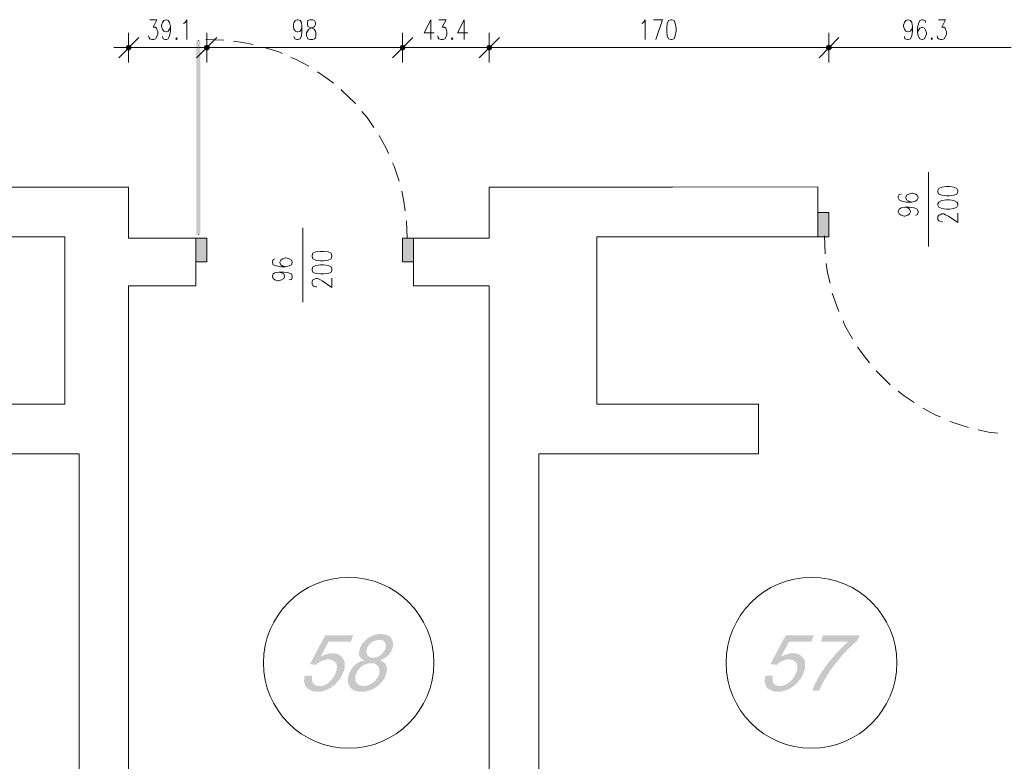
# Model space of a CAD drawing. Header units: millimetres. Extents: x -1147 to 4913, y -2332 to 921.
# Tile 53 of 119: x 1508 to 2001, y -288 to 83. Entities that reach past the tile are written whole.
import ezdxf

# ---------------------------------------------------------------- set-up
doc = ezdxf.new("R2010")
doc.units = ezdxf.units.MM
doc.header["$LTSCALE"] = 0.2
doc.layers.add('C00-00-00', color=7, linetype='Continuous')

msp = doc.modelspace()

# ---------------------------------------------------------------- hatches: boundary and pattern name
at = {"layer": 'C00-00-00'}
h = msp.add_hatch(color=256, dxfattribs=at)
h.dxf.hatch_style = 2
h.paths.add_polyline_path([(1561.64, 69.645), (1561.214, 68.798), (1563.754, 68.798)])
h = msp.add_hatch(color=256, dxfattribs=at)
h.dxf.hatch_style = 2
h.paths.add_polyline_path([(1563.754, 68.798), (1561.214, 68.798), (1561.64, 69.645)])
h = msp.add_hatch(color=256, dxfattribs=at)
h.dxf.hatch_style = 2
h.paths.add_polyline_path([(1562.486, 70.07), (1561.64, 69.645), (1563.333, 69.645)])
h = msp.add_hatch(color=256, dxfattribs=at)
h.dxf.hatch_style = 2
h.paths.add_polyline_path([(1563.333, 69.645), (1561.64, 69.645), (1562.486, 70.07)])
h = msp.add_hatch(color=256, dxfattribs=at)
h.dxf.hatch_style = 2
h.paths.add_polyline_path([(1561.64, 69.645), (1563.333, 69.645), (1563.754, 68.798)])
h = msp.add_hatch(color=256, dxfattribs=at)
h.dxf.hatch_style = 2
h.paths.add_polyline_path([(1563.754, 68.798), (1563.333, 69.645), (1561.64, 69.645)])
h = msp.add_hatch(color=256, dxfattribs=at)
h.dxf.hatch_style = 2
h.paths.add_polyline_path([(1596.351, -24.76), (1598.466, -24.76), (1596.351, 72.398)])
h = msp.add_hatch(color=256, dxfattribs=at)
h.dxf.hatch_style = 2
h.paths.add_polyline_path([(1598.466, -24.76), (1596.351, 72.398), (1598.466, 72.398)])
h = msp.add_hatch(color=256, dxfattribs=at)
h.dxf.hatch_style = 2
h.paths.add_polyline_path([(1598.466, 72.398), (1596.351, 72.398), (1598.466, -24.76)])
h = msp.add_hatch(color=256, dxfattribs=at)
h.dxf.hatch_style = 2
h.paths.add_polyline_path([(1596.351, 72.398), (1598.466, -24.76), (1596.351, -24.76)])
h = msp.add_hatch(color=256, dxfattribs=at)
h.dxf.hatch_style = 2
h.paths.add_polyline_path([(1600.798, 69.645), (1600.372, 68.798), (1602.913, 68.798)])
h = msp.add_hatch(color=256, dxfattribs=at)
h.dxf.hatch_style = 2
h.paths.add_polyline_path([(1602.913, 68.798), (1600.372, 68.798), (1600.798, 69.645)])
h = msp.add_hatch(color=256, dxfattribs=at)
h.dxf.hatch_style = 2
h.paths.add_polyline_path([(1601.645, 70.07), (1600.798, 69.645), (1602.491, 69.645)])
h = msp.add_hatch(color=256, dxfattribs=at)
h.dxf.hatch_style = 2
h.paths.add_polyline_path([(1602.491, 69.645), (1600.798, 69.645), (1601.645, 70.07)])
h = msp.add_hatch(color=256, dxfattribs=at)
h.dxf.hatch_style = 2
h.paths.add_polyline_path([(1600.798, 69.645), (1602.491, 69.645), (1602.913, 68.798)])
h = msp.add_hatch(color=256, dxfattribs=at)
h.dxf.hatch_style = 2
h.paths.add_polyline_path([(1602.913, 68.798), (1602.491, 69.645), (1600.798, 69.645)])
h = msp.add_hatch(color=256, dxfattribs=at)
h.dxf.hatch_style = 2
h.paths.add_polyline_path([(1698.798, 69.645), (1698.377, 68.798), (1700.917, 68.798)])
h = msp.add_hatch(color=256, dxfattribs=at)
h.dxf.hatch_style = 2
h.paths.add_polyline_path([(1700.917, 68.798), (1698.377, 68.798), (1698.798, 69.645)])
h = msp.add_hatch(color=256, dxfattribs=at)
h.dxf.hatch_style = 2
h.paths.add_polyline_path([(1699.645, 70.07), (1698.798, 69.645), (1700.491, 69.645)])
h = msp.add_hatch(color=256, dxfattribs=at)
h.dxf.hatch_style = 2
h.paths.add_polyline_path([(1700.491, 69.645), (1698.798, 69.645), (1699.645, 70.07)])
h = msp.add_hatch(color=256, dxfattribs=at)
h.dxf.hatch_style = 2
h.paths.add_polyline_path([(1698.798, 69.645), (1700.491, 69.645), (1700.917, 68.798)])
h = msp.add_hatch(color=256, dxfattribs=at)
h.dxf.hatch_style = 2
h.paths.add_polyline_path([(1700.917, 68.798), (1700.491, 69.645), (1698.798, 69.645)])
h = msp.add_hatch(color=256, dxfattribs=at)
h.dxf.hatch_style = 2
h.paths.add_polyline_path([(1742.19, 69.645), (1741.764, 68.798), (1744.309, 68.798)])
h = msp.add_hatch(color=256, dxfattribs=at)
h.dxf.hatch_style = 2
h.paths.add_polyline_path([(1744.309, 68.798), (1741.764, 68.798), (1742.19, 69.645)])
h = msp.add_hatch(color=256, dxfattribs=at)
h.dxf.hatch_style = 2
h.paths.add_polyline_path([(1743.037, 70.07), (1742.19, 69.645), (1743.883, 69.645)])
h = msp.add_hatch(color=256, dxfattribs=at)
h.dxf.hatch_style = 2
h.paths.add_polyline_path([(1743.883, 69.645), (1742.19, 69.645), (1743.037, 70.07)])
h = msp.add_hatch(color=256, dxfattribs=at)
h.dxf.hatch_style = 2
h.paths.add_polyline_path([(1742.19, 69.645), (1743.883, 69.645), (1744.309, 68.798)])
h = msp.add_hatch(color=256, dxfattribs=at)
h.dxf.hatch_style = 2
h.paths.add_polyline_path([(1744.309, 68.798), (1743.883, 69.645), (1742.19, 69.645)])
h = msp.add_hatch(color=256, dxfattribs=at)
h.dxf.hatch_style = 2
h.paths.add_polyline_path([(1912.158, 69.645), (1911.737, 68.798), (1914.273, 68.798)])
h = msp.add_hatch(color=256, dxfattribs=at)
h.dxf.hatch_style = 2
h.paths.add_polyline_path([(1914.273, 68.798), (1911.737, 68.798), (1912.158, 69.645)])
h = msp.add_hatch(color=256, dxfattribs=at)
h.dxf.hatch_style = 2
h.paths.add_polyline_path([(1913.005, 70.07), (1912.158, 69.645), (1913.852, 69.645)])
h = msp.add_hatch(color=256, dxfattribs=at)
h.dxf.hatch_style = 2
h.paths.add_polyline_path([(1913.852, 69.645), (1912.158, 69.645), (1913.005, 70.07)])
h = msp.add_hatch(color=256, dxfattribs=at)
h.dxf.hatch_style = 2
h.paths.add_polyline_path([(1912.158, 69.645), (1913.852, 69.645), (1914.273, 68.798)])
h = msp.add_hatch(color=256, dxfattribs=at)
h.dxf.hatch_style = 2
h.paths.add_polyline_path([(1914.273, 68.798), (1913.852, 69.645), (1912.158, 69.645)])
h = msp.add_hatch(color=256, dxfattribs=at)
h.dxf.hatch_style = 2
h.paths.add_polyline_path([(1561.214, 68.798), (1561.64, 67.951), (1563.333, 67.951)])
h = msp.add_hatch(color=256, dxfattribs=at)
h.dxf.hatch_style = 2
h.paths.add_polyline_path([(1561.214, 68.798), (1563.754, 68.798), (1563.333, 67.951)])
h = msp.add_hatch(color=256, dxfattribs=at)
h.dxf.hatch_style = 2
h.paths.add_polyline_path([(1563.333, 67.951), (1563.754, 68.798), (1561.214, 68.798)])
h = msp.add_hatch(color=256, dxfattribs=at)
h.dxf.hatch_style = 2
h.paths.add_polyline_path([(1563.333, 67.951), (1561.64, 67.951), (1561.214, 68.798)])
h = msp.add_hatch(color=256, dxfattribs=at)
h.dxf.hatch_style = 2
h.paths.add_polyline_path([(1561.64, 67.951), (1563.333, 67.951), (1562.486, 67.526)])
h = msp.add_hatch(color=256, dxfattribs=at)
h.dxf.hatch_style = 2
h.paths.add_polyline_path([(1562.486, 67.526), (1563.333, 67.951), (1561.64, 67.951)])
h = msp.add_hatch(color=256, dxfattribs=at)
h.dxf.hatch_style = 2
h.paths.add_polyline_path([(1600.372, 68.798), (1600.798, 67.951), (1602.491, 67.951)])
h = msp.add_hatch(color=256, dxfattribs=at)
h.dxf.hatch_style = 2
h.paths.add_polyline_path([(1600.372, 68.798), (1602.913, 68.798), (1602.491, 67.951)])
h = msp.add_hatch(color=256, dxfattribs=at)
h.dxf.hatch_style = 2
h.paths.add_polyline_path([(1602.491, 67.951), (1602.913, 68.798), (1600.372, 68.798)])
h = msp.add_hatch(color=256, dxfattribs=at)
h.dxf.hatch_style = 2
h.paths.add_polyline_path([(1602.491, 67.951), (1600.798, 67.951), (1600.372, 68.798)])
h = msp.add_hatch(color=256, dxfattribs=at)
h.dxf.hatch_style = 2
h.paths.add_polyline_path([(1600.798, 67.951), (1602.491, 67.951), (1601.645, 67.526)])
h = msp.add_hatch(color=256, dxfattribs=at)
h.dxf.hatch_style = 2
h.paths.add_polyline_path([(1601.645, 67.526), (1602.491, 67.951), (1600.798, 67.951)])
h = msp.add_hatch(color=256, dxfattribs=at)
h.dxf.hatch_style = 2
h.paths.add_polyline_path([(1698.377, 68.798), (1698.798, 67.951), (1700.491, 67.951)])
h = msp.add_hatch(color=256, dxfattribs=at)
h.dxf.hatch_style = 2
h.paths.add_polyline_path([(1698.377, 68.798), (1700.917, 68.798), (1700.491, 67.951)])
h = msp.add_hatch(color=256, dxfattribs=at)
h.dxf.hatch_style = 2
h.paths.add_polyline_path([(1700.491, 67.951), (1700.917, 68.798), (1698.377, 68.798)])
h = msp.add_hatch(color=256, dxfattribs=at)
h.dxf.hatch_style = 2
h.paths.add_polyline_path([(1700.491, 67.951), (1698.798, 67.951), (1698.377, 68.798)])
h = msp.add_hatch(color=256, dxfattribs=at)
h.dxf.hatch_style = 2
h.paths.add_polyline_path([(1698.798, 67.951), (1700.491, 67.951), (1699.645, 67.526)])
h = msp.add_hatch(color=256, dxfattribs=at)
h.dxf.hatch_style = 2
h.paths.add_polyline_path([(1699.645, 67.526), (1700.491, 67.951), (1698.798, 67.951)])
h = msp.add_hatch(color=256, dxfattribs=at)
h.dxf.hatch_style = 2
h.paths.add_polyline_path([(1741.764, 68.798), (1742.19, 67.951), (1743.883, 67.951)])
h = msp.add_hatch(color=256, dxfattribs=at)
h.dxf.hatch_style = 2
h.paths.add_polyline_path([(1741.764, 68.798), (1744.309, 68.798), (1743.883, 67.951)])
h = msp.add_hatch(color=256, dxfattribs=at)
h.dxf.hatch_style = 2
h.paths.add_polyline_path([(1743.883, 67.951), (1744.309, 68.798), (1741.764, 68.798)])
h = msp.add_hatch(color=256, dxfattribs=at)
h.dxf.hatch_style = 2
h.paths.add_polyline_path([(1743.883, 67.951), (1742.19, 67.951), (1741.764, 68.798)])
h = msp.add_hatch(color=256, dxfattribs=at)
h.dxf.hatch_style = 2
h.paths.add_polyline_path([(1742.19, 67.951), (1743.883, 67.951), (1743.037, 67.526)])
h = msp.add_hatch(color=256, dxfattribs=at)
h.dxf.hatch_style = 2
h.paths.add_polyline_path([(1743.037, 67.526), (1743.883, 67.951), (1742.19, 67.951)])
h = msp.add_hatch(color=256, dxfattribs=at)
h.dxf.hatch_style = 2
h.paths.add_polyline_path([(1911.737, 68.798), (1912.158, 67.951), (1913.852, 67.951)])
h = msp.add_hatch(color=256, dxfattribs=at)
h.dxf.hatch_style = 2
h.paths.add_polyline_path([(1911.737, 68.798), (1914.273, 68.798), (1913.852, 67.951)])
h = msp.add_hatch(color=256, dxfattribs=at)
h.dxf.hatch_style = 2
h.paths.add_polyline_path([(1913.852, 67.951), (1914.273, 68.798), (1911.737, 68.798)])
h = msp.add_hatch(color=256, dxfattribs=at)
h.dxf.hatch_style = 2
h.paths.add_polyline_path([(1913.852, 67.951), (1912.158, 67.951), (1911.737, 68.798)])
h = msp.add_hatch(color=256, dxfattribs=at)
h.dxf.hatch_style = 2
h.paths.add_polyline_path([(1912.158, 67.951), (1913.852, 67.951), (1913.005, 67.526)])
h = msp.add_hatch(color=256, dxfattribs=at)
h.dxf.hatch_style = 2
h.paths.add_polyline_path([(1913.005, 67.526), (1913.852, 67.951), (1912.158, 67.951)])
h = msp.add_hatch(color=256, dxfattribs=at)
h.dxf.hatch_style = 2
h.paths.add_polyline_path([(1913.005, -25.815), (1913.005, -13.752), (1907.503, -13.752)])
h = msp.add_hatch(color=256, dxfattribs=at)
h.dxf.hatch_style = 2
h.paths.add_polyline_path([(1913.005, -25.815), (1907.503, -25.815), (1907.503, -13.752)])
h = msp.add_hatch(color=256, dxfattribs=at)
h.dxf.hatch_style = 2
h.paths.add_polyline_path([(1596.139, -26.453), (1596.139, -38.307), (1601.645, -38.307)])
h = msp.add_hatch(color=256, dxfattribs=at)
h.dxf.hatch_style = 2
h.paths.add_polyline_path([(1596.139, -26.453), (1601.645, -26.453), (1601.645, -38.307)])
h = msp.add_hatch(color=256, dxfattribs=at)
h.dxf.hatch_style = 2
h.paths.add_polyline_path([(1699.645, -26.453), (1699.645, -38.307), (1705.146, -38.307)])
h = msp.add_hatch(color=256, dxfattribs=at)
h.dxf.hatch_style = 2
h.paths.add_polyline_path([(1699.645, -26.453), (1705.146, -26.453), (1705.146, -38.307)])
h = msp.add_hatch(color=256, dxfattribs=at)
h.dxf.hatch_style = 2
h.paths.add_polyline_path([(1674.881, -225.206), (1660.912, -225.206), (1653.291, -239.6), (1656.465, -240.022), (1656.887, -239.388), (1657.525, -238.966), (1658.372, -238.541), (1659.006, -238.12), (1659.64, -237.907), (1660.278, -237.694), (1660.912, -237.486), (1661.758, -237.273), (1670.013, -237.273), (1669.8, -236.639), (1669.166, -236.001), (1658.58, -236.001), (1662.605, -228.384), (1673.821, -228.384)])
h = msp.add_hatch(color=256, dxfattribs=at)
h.dxf.hatch_style = 2
h.paths.add_polyline_path([(1688.85, -224.572), (1688.003, -224.572), (1687.156, -224.785), (1686.522, -224.785), (1685.676, -224.993), (1685.042, -225.206), (1684.195, -225.631), (1683.557, -225.84), (1682.923, -226.265), (1682.289, -226.687), (1681.863, -227.112), (1681.229, -227.538), (1680.595, -228.172), (1680.174, -228.593), (1679.536, -229.227), (1679.114, -229.865), (1678.902, -230.499), (1678.48, -231.133), (1678.268, -231.98), (1678.055, -232.827), (1677.842, -233.461), (1677.842, -234.941), (1678.055, -235.58), (1678.268, -236.001), (1678.689, -236.639), (1679.327, -237.06), (1679.748, -237.273), (1680.595, -237.694), (1679.748, -237.907), (1679.114, -238.12), (1678.268, -238.332), (1677.634, -238.754), (1676.996, -239.175), (1685.042, -239.175), (1685.676, -239.388), (1686.31, -239.813), (1686.944, -240.235), (1687.369, -240.869), (1687.582, -241.294), (1688.003, -241.715), (1688.003, -244.043), (1687.794, -244.889), (1687.582, -245.528), (1687.156, -246.162), (1686.735, -246.796), (1686.31, -247.434), (1685.884, -248.068), (1685.25, -248.489), (1684.616, -248.915), (1684.403, -249.127), (1683.769, -249.549), (1682.923, -249.97), (1682.289, -250.183), (1681.655, -250.395), (1680.808, -250.608), (1679.961, -250.608), (1686.735, -250.817), (1687.369, -250.395), (1688.003, -249.97), (1688.428, -249.336), (1689.063, -248.702), (1689.484, -248.281), (1689.909, -247.642), (1690.331, -247.008), (1690.756, -246.374), (1690.969, -245.528), (1691.177, -244.889), (1691.39, -244.468), (1691.603, -243.621), (1691.815, -242.775), (1691.815, -241.507), (1691.603, -240.869), (1691.39, -240.235), (1691.177, -239.6), (1690.756, -239.175), (1690.331, -238.754), (1689.697, -238.332), (1689.063, -237.907), (1688.428, -237.694), (1688.85, -237.486), (1689.484, -237.273), (1690.331, -236.848), (1690.969, -236.426), (1684.616, -236.426), (1683.769, -236.214), (1683.135, -236.001), (1682.501, -235.58), (1682.076, -235.154), (1681.863, -234.733), (1681.655, -234.095), (1681.442, -233.461), (1681.655, -232.614), (1681.863, -231.767), (1682.076, -231.133), (1682.501, -230.499), (1682.923, -229.865), (1683.557, -229.227), (1684.195, -228.806), (1684.403, -228.593), (1685.042, -228.172), (1685.676, -227.959), (1686.31, -227.746), (1687.156, -227.538), (1687.794, -227.538), (1694.352, -227.325), (1693.93, -226.687), (1693.718, -226.265), (1693.296, -225.84), (1692.658, -225.419), (1692.024, -225.206), (1691.39, -224.993), (1690.543, -224.785), (1689.697, -224.572)])
h = msp.add_hatch(color=256, dxfattribs=at)
h.dxf.hatch_style = 2
h.paths.add_polyline_path([(1905.384, -225.206), (1891.415, -225.206), (1883.795, -239.6), (1886.969, -240.022), (1887.394, -239.388), (1888.028, -238.966), (1888.875, -238.541), (1889.509, -238.12), (1890.147, -237.907), (1890.781, -237.694), (1891.415, -237.486), (1892.262, -237.273), (1900.517, -237.273), (1900.304, -236.639), (1899.67, -236.001), (1889.088, -236.001), (1893.109, -228.384), (1904.325, -228.384)])
h = msp.add_hatch(color=256, dxfattribs=at)
h.dxf.hatch_style = 2
h.paths.add_polyline_path([(1928.459, -225.206), (1910.043, -225.206), (1908.984, -228.384), (1922.74, -228.384), (1922.319, -228.806), (1921.685, -229.44), (1921.259, -229.865), (1920.625, -230.286), (1919.991, -230.92), (1919.566, -231.346), (1918.932, -231.98), (1918.511, -232.401), (1917.872, -233.039), (1917.451, -233.673), (1916.817, -234.095), (1916.392, -234.733), (1915.758, -235.367), (1915.332, -236.001), (1914.698, -236.426), (1914.273, -237.06), (1913.852, -237.694), (1913.217, -238.332), (1912.792, -238.966), (1912.371, -239.6), (1911.737, -240.235), (1911.311, -240.869), (1910.89, -241.507), (1910.465, -242.353), (1909.831, -242.987), (1909.409, -243.621), (1908.984, -244.468), (1908.563, -245.102), (1908.137, -245.74), (1907.716, -246.374), (1907.29, -247.221), (1907.078, -247.855), (1906.656, -248.489), (1906.231, -249.127), (1906.022, -249.761), (1905.597, -250.395), (1905.384, -251.029), (1905.171, -251.663), (1904.963, -252.301), (1904.75, -252.935), (1908.137, -252.935), (1908.35, -252.301), (1908.771, -251.663), (1908.984, -251.029), (1909.409, -250.395), (1909.618, -249.549), (1910.043, -248.915), (1910.465, -248.281), (1910.677, -247.642), (1911.099, -247.008), (1911.524, -246.374), (1911.945, -245.528), (1912.371, -244.889), (1912.792, -244.255), (1913.217, -243.621), (1913.639, -242.987), (1914.064, -242.353), (1914.486, -241.715), (1914.911, -241.081), (1915.545, -240.447), (1915.97, -239.813), (1916.392, -239.175), (1916.604, -238.966), (1917.238, -238.332), (1917.664, -237.694), (1918.298, -237.06), (1918.719, -236.426), (1919.357, -235.788), (1919.779, -235.154), (1920.413, -234.52), (1920.838, -233.886), (1921.472, -233.461), (1921.893, -232.827), (1922.532, -232.193), (1922.953, -231.767), (1923.587, -231.133), (1924.225, -230.712), (1924.646, -230.286), (1925.28, -229.652), (1925.706, -229.227), (1926.34, -228.806), (1926.978, -228.172), (1927.399, -227.746)])
h = msp.add_hatch(color=256, dxfattribs=at)
h.dxf.hatch_style = 2
h.paths.add_polyline_path([(1694.352, -227.325), (1687.794, -227.538), (1689.063, -227.538), (1689.697, -227.746), (1690.331, -228.172), (1690.756, -228.806), (1690.969, -229.018), (1691.177, -229.652), (1691.177, -231.133), (1690.969, -231.98), (1690.969, -232.193), (1690.543, -232.827), (1690.122, -233.461), (1689.697, -234.095), (1689.275, -234.52), (1688.641, -235.154), (1688.428, -235.154), (1687.794, -235.58), (1687.156, -236.001), (1686.31, -236.214), (1685.676, -236.214), (1684.829, -236.426), (1690.969, -236.426), (1691.603, -236.001), (1692.024, -235.58), (1692.658, -235.154), (1693.083, -234.52), (1693.505, -233.886), (1693.93, -233.248), (1694.143, -232.614), (1694.564, -231.98), (1694.564, -231.767), (1694.777, -230.92), (1694.777, -230.074), (1694.99, -229.44), (1694.777, -228.806), (1694.564, -227.959)])
h = msp.add_hatch(color=256, dxfattribs=at)
h.dxf.hatch_style = 2
h.paths.add_polyline_path([(1664.507, -234.307), (1663.027, -234.307), (1662.18, -234.52), (1661.546, -234.733), (1660.699, -234.941), (1660.065, -235.154), (1659.218, -235.58), (1658.58, -236.001), (1669.166, -236.001), (1668.741, -235.58), (1668.107, -235.154), (1667.473, -234.733), (1666.835, -234.52), (1665.988, -234.307), (1665.354, -234.307)])
h = msp.add_hatch(color=256, dxfattribs=at)
h.dxf.hatch_style = 2
h.paths.add_polyline_path([(1895.015, -234.307), (1893.53, -234.307), (1892.683, -234.52), (1892.049, -234.733), (1891.202, -234.941), (1890.568, -235.154), (1889.722, -235.58), (1889.088, -236.001), (1899.67, -236.001), (1899.248, -235.58), (1898.614, -235.154), (1897.976, -234.733), (1897.342, -234.52), (1896.496, -234.307), (1895.862, -234.307)])
h = msp.add_hatch(color=256, dxfattribs=at)
h.dxf.hatch_style = 2
h.paths.add_polyline_path([(1670.013, -237.273), (1662.393, -237.273), (1663.027, -237.273), (1663.873, -237.486), (1664.72, -237.694), (1665.141, -238.12), (1665.779, -238.541), (1666.201, -238.966), (1666.413, -239.175), (1666.626, -239.813), (1666.626, -240.447), (1666.835, -241.294), (1666.626, -241.928), (1666.626, -242.775), (1666.201, -243.621), (1665.988, -244.255), (1665.779, -244.889), (1665.354, -245.528), (1664.933, -246.374), (1664.507, -246.796), (1664.086, -247.434), (1663.452, -248.068), (1663.027, -248.489), (1662.814, -248.702), (1662.18, -249.127), (1661.546, -249.549), (1660.912, -249.97), (1660.278, -250.183), (1659.431, -250.395), (1658.793, -250.608), (1657.946, -250.608), (1651.172, -250.817), (1651.598, -251.455), (1652.019, -251.876), (1652.657, -252.301), (1653.291, -252.51), (1653.925, -252.935), (1654.559, -253.144), (1655.406, -253.357), (1658.793, -253.357), (1659.431, -253.144), (1660.278, -252.935), (1660.912, -252.723), (1661.758, -252.51), (1662.393, -252.089), (1663.027, -251.876), (1663.661, -251.455), (1664.295, -251.029), (1664.933, -250.395), (1665.354, -250.183), (1665.988, -249.761), (1666.413, -249.127), (1667.047, -248.489), (1667.473, -248.068), (1667.894, -247.434), (1668.532, -246.796), (1668.741, -246.162), (1669.166, -245.528), (1669.588, -244.681), (1669.8, -244.043), (1670.013, -243.409), (1670.226, -243.196), (1670.434, -242.353), (1670.647, -241.507), (1670.647, -238.541), (1670.434, -237.907)])
h = msp.add_hatch(color=256, dxfattribs=at)
h.dxf.hatch_style = 2
h.paths.add_polyline_path([(1676.996, -239.175), (1676.362, -239.6), (1675.728, -240.022), (1675.515, -240.235), (1675.089, -240.869), (1674.455, -241.507), (1674.034, -242.141), (1673.609, -242.775), (1673.4, -243.409), (1672.975, -244.043), (1672.762, -244.681), (1672.553, -245.315), (1672.341, -246.162), (1672.341, -246.796), (1672.128, -247.642), (1672.341, -248.281), (1672.341, -249.127), (1672.553, -249.761), (1672.975, -250.395), (1673.187, -251.029), (1673.609, -251.455), (1674.034, -251.876), (1674.668, -252.301), (1675.089, -252.723), (1675.936, -252.935), (1676.574, -253.144), (1677.421, -253.357), (1681.021, -253.357), (1681.655, -253.144), (1682.501, -252.935), (1683.135, -252.723), (1683.982, -252.51), (1684.616, -252.089), (1685.25, -251.876), (1685.884, -251.455), (1686.522, -251.029), (1686.735, -250.817), (1679.961, -250.608), (1679.536, -250.608), (1678.902, -250.395), (1678.055, -250.183), (1677.421, -249.97), (1676.996, -249.549), (1676.574, -248.915), (1676.362, -248.489), (1675.936, -247.855), (1675.936, -245.74), (1676.362, -244.889), (1676.362, -244.468), (1676.783, -243.834), (1676.996, -243.196), (1677.421, -242.562), (1678.055, -241.928), (1678.48, -241.294), (1679.114, -240.869), (1679.536, -240.447), (1680.174, -240.022), (1681.021, -239.813), (1681.655, -239.6), (1682.289, -239.388), (1683.135, -239.175), (1683.769, -239.175)])
h = msp.add_hatch(color=256, dxfattribs=at)
h.dxf.hatch_style = 2
h.paths.add_polyline_path([(1900.517, -237.273), (1892.896, -237.273), (1893.53, -237.273), (1894.377, -237.486), (1895.223, -237.694), (1895.649, -238.12), (1896.283, -238.541), (1896.708, -238.966), (1896.921, -239.175), (1897.13, -239.813), (1897.13, -240.447), (1897.342, -241.294), (1897.13, -241.928), (1897.13, -242.775), (1896.708, -243.621), (1896.496, -244.255), (1896.283, -244.889), (1895.862, -245.528), (1895.436, -246.374), (1895.015, -246.796), (1894.589, -247.434), (1893.955, -248.068), (1893.53, -248.489), (1893.321, -248.702), (1892.683, -249.127), (1892.049, -249.549), (1891.415, -249.97), (1890.781, -250.183), (1889.934, -250.395), (1889.3, -250.608), (1888.454, -250.608), (1881.68, -250.817), (1882.101, -251.455), (1882.527, -251.876), (1883.161, -252.301), (1883.795, -252.51), (1884.429, -252.935), (1885.067, -253.144), (1885.909, -253.357), (1889.3, -253.357), (1889.934, -253.144), (1890.781, -252.935), (1891.415, -252.723), (1892.262, -252.51), (1892.896, -252.089), (1893.53, -251.876), (1894.168, -251.455), (1894.802, -251.029), (1895.436, -250.395), (1895.862, -250.183), (1896.496, -249.761), (1896.921, -249.127), (1897.555, -248.489), (1897.976, -248.068), (1898.402, -247.434), (1899.036, -246.796), (1899.248, -246.162), (1899.67, -245.528), (1900.095, -244.681), (1900.304, -244.043), (1900.517, -243.409), (1900.729, -243.196), (1900.942, -242.353), (1901.151, -241.507), (1901.151, -238.541), (1900.942, -237.907)])
h = msp.add_hatch(color=256, dxfattribs=at)
h.dxf.hatch_style = 2
h.paths.add_polyline_path([(1654.347, -245.315), (1650.751, -245.528), (1650.538, -245.74), (1650.538, -246.796), (1650.326, -247.642), (1650.326, -248.281), (1650.538, -249.127), (1650.751, -249.761), (1650.964, -250.395), (1651.172, -250.817), (1657.946, -250.608), (1657.525, -250.608), (1656.678, -250.395), (1656.04, -250.183), (1655.406, -249.761), (1654.985, -249.336), (1654.772, -249.127), (1654.559, -248.489), (1654.347, -247.855), (1654.347, -246.162)])
h = msp.add_hatch(color=256, dxfattribs=at)
h.dxf.hatch_style = 2
h.paths.add_polyline_path([(1884.854, -245.315), (1881.254, -245.528), (1881.046, -245.74), (1881.046, -246.796), (1880.833, -247.642), (1880.833, -248.281), (1881.046, -249.127), (1881.254, -249.761), (1881.467, -250.395), (1881.68, -250.817), (1888.454, -250.608), (1888.028, -250.608), (1887.181, -250.395), (1886.547, -250.183), (1885.909, -249.761), (1885.488, -249.336), (1885.275, -249.127), (1885.067, -248.489), (1884.854, -247.855), (1884.854, -246.162)])

# ---------------------------------------------------------------- linework, layer by layer
at = {"layer": 'C00-00-00', "lineweight": 0}
for points in [[(1573.068, 82.767), (1576.668, 82.767), (1574.762, 78.959), (1575.821, 78.959), (1576.455, 78.534), (1576.668, 78.112), (1577.089, 76.631), (1577.089, 75.572), (1576.668, 74.3), (1576.034, 73.245), (1575.187, 72.819), (1574.128, 72.819), (1573.068, 73.245), (1572.856, 73.666), (1572.434, 74.725)], [(1583.442, 79.384), (1583.016, 78.112), (1582.382, 77.053), (1581.536, 76.631), (1581.11, 76.631), (1580.051, 77.053), (1579.417, 78.112), (1578.996, 79.384), (1578.996, 80.018), (1579.417, 81.286), (1580.051, 82.346), (1581.11, 82.767), (1581.536, 82.767), (1582.382, 82.346), (1583.016, 81.286), (1583.442, 79.384), (1583.442, 77.053), (1583.016, 74.725), (1582.382, 73.245), (1581.536, 72.819), (1580.689, 72.819), (1579.842, 73.245), (1579.417, 74.3)], [(1590.003, 80.865), (1590.85, 81.286), (1591.697, 82.767), (1591.697, 72.819)], [(1649.27, 79.384), (1649.057, 78.112), (1648.423, 77.053), (1647.364, 76.631), (1646.939, 76.631), (1646.092, 77.053), (1645.245, 78.112), (1645.037, 79.384), (1645.037, 80.018), (1645.245, 81.286), (1646.092, 82.346), (1646.939, 82.767), (1647.364, 82.767), (1648.423, 82.346), (1649.057, 81.286), (1649.27, 79.384), (1649.27, 77.053), (1649.057, 74.725), (1648.423, 73.245), (1647.364, 72.819), (1646.726, 72.819), (1645.671, 73.245), (1645.245, 74.3)], [(1713.826, 82.767), (1710.439, 76.206), (1715.52, 76.206)], [(1713.826, 82.767), (1713.826, 72.819)], [(1717.847, 82.767), (1721.447, 82.767), (1719.541, 78.959), (1720.6, 78.959), (1721.234, 78.534), (1721.447, 78.112), (1721.868, 76.631), (1721.868, 75.572), (1721.447, 74.3), (1720.813, 73.245), (1719.754, 72.819), (1718.907, 72.819), (1717.847, 73.245), (1717.426, 73.666), (1717.213, 74.725)], [(1730.548, 82.767), (1727.161, 76.206), (1732.242, 76.206)], [(1730.548, 82.767), (1730.548, 72.819)], [(1819.447, 80.865), (1820.294, 81.286), (1821.145, 82.767), (1821.145, 72.819)], [(1826.434, 72.819), (1829.821, 82.767), (1825.166, 82.767)], [(1954.916, 79.384), (1954.495, 78.112), (1953.857, 77.053), (1952.797, 76.631), (1952.584, 76.631), (1951.529, 77.053), (1950.895, 78.112), (1950.47, 79.384), (1950.47, 80.018), (1950.895, 81.286), (1951.529, 82.346), (1952.584, 82.767), (1952.797, 82.767), (1953.857, 82.346), (1954.495, 81.286), (1954.916, 79.384), (1954.916, 77.053), (1954.495, 74.725), (1953.857, 73.245), (1952.797, 72.819), (1952.163, 72.819), (1951.104, 73.245), (1950.895, 74.3)], [(1961.477, 81.286), (1961.264, 82.346), (1960.205, 82.767), (1959.571, 82.767), (1958.516, 82.346), (1957.877, 80.865), (1957.456, 78.534), (1957.456, 76.206), (1957.877, 74.3), (1958.516, 73.245), (1959.571, 72.819), (1959.784, 72.819), (1960.843, 73.245), (1961.477, 74.3), (1961.898, 75.572), (1961.898, 76.206), (1961.477, 77.474), (1960.843, 78.534), (1959.784, 78.959), (1959.571, 78.959), (1958.516, 78.534), (1957.877, 77.474), (1957.456, 76.206)], [(1967.826, 82.767), (1971.425, 82.767), (1969.519, 78.959), (1970.578, 78.959), (1971.213, 78.534), (1971.425, 78.112), (1971.847, 76.631), (1971.847, 75.572), (1971.425, 74.3), (1970.791, 73.245), (1969.732, 72.819), (1968.885, 72.819), (1967.826, 73.245), (1967.404, 73.666), (1967.192, 74.725)], [(1562.486, 61.39), (1562.486, 76.206)], [(1562.486, 76.206), (1562.486, 61.39)], [(1601.645, 61.39), (1601.645, 76.206)], [(1601.645, 76.206), (1601.645, 61.39)], [(1699.645, 61.39), (1699.645, 76.206)], [(1699.645, 76.206), (1699.645, 61.39)], [(1743.037, 61.39), (1743.037, 76.206)], [(1743.037, 76.206), (1743.037, 61.39)], [(1913.005, 61.39), (1913.005, 76.206)], [(1913.005, 76.206), (1913.005, 61.39)], [(1567.567, 73.879), (1557.619, 63.718)], [(1557.619, 63.718), (1567.567, 73.879)], [(1606.725, 73.879), (1596.564, 63.718)], [(1596.564, 63.718), (1606.725, 73.879)], [(1597.411, 72.398), (1597.411, 72.611)], [(1610.108, 72.611), (1601.219, 72.819)], [(1624.928, 70.279), (1619.635, 71.338), (1614.98, 71.972)], [(1639.322, 65.837), (1637.625, 66.679), (1629.795, 69.011)], [(1704.725, 73.879), (1694.564, 63.718)], [(1694.564, 63.718), (1704.725, 73.879)], [(1748.117, 73.879), (1737.956, 63.718)], [(1737.956, 63.718), (1748.117, 73.879)], [(1918.085, 73.879), (1908.137, 63.718)], [(1908.137, 63.718), (1918.085, 73.879)], [(1555.078, 68.798), (1570.103, 68.798)], [(1570.103, 68.798), (1555.078, 68.798)], [(1567.567, 68.798), (1596.564, 68.798)], [(1594.237, 68.798), (1609.261, 68.798)], [(1609.261, 68.798), (1594.237, 68.798)], [(1606.725, 68.798), (1694.564, 68.798)], [(1692.237, 68.798), (1707.265, 68.798)], [(1707.265, 68.798), (1692.237, 68.798)], [(1704.725, 68.798), (1737.956, 68.798)], [(1735.629, 68.798), (1750.444, 68.798)], [(1750.444, 68.798), (1735.629, 68.798)], [(1748.117, 68.798), (1908.137, 68.798)], [(1905.597, 68.798), (1920.625, 68.798)], [(1920.625, 68.798), (1905.597, 68.798)], [(1918.085, 68.798), (2004.235, 68.798)], [(1652.657, 59.484), (1646.092, 63.084), (1643.764, 63.931)], [(1665.141, 51.021), (1661.967, 53.348), (1657.099, 56.731)], [(1676.149, 40.647), (1675.936, 41.069), (1669.166, 47.421), (1668.954, 47.843)], [(1685.25, 28.793), (1681.863, 33.874), (1679.327, 36.835)], [(1692.658, 15.884), (1691.603, 18.211), (1688.003, 24.772)], [(1697.951, 1.91), (1695.411, 9.531), (1694.564, 11.225)], [(1962.958, -30.687), (1962.958, 6.57)], [(1700.917, -12.905), (1700.279, -8.25), (1699.223, -2.957)], [(1949.202, -4.438), (1948.142, -4.651), (1947.721, -5.706), (1947.721, -6.344), (1948.142, -7.404), (1949.623, -8.038), (1951.95, -8.459), (1954.495, -8.459), (1956.397, -8.038), (1957.243, -7.404), (1957.669, -6.344), (1957.669, -6.131), (1957.243, -5.072), (1956.397, -4.438), (1954.916, -4.013), (1954.495, -4.013), (1953.01, -4.438), (1951.95, -5.072), (1951.529, -6.131), (1951.529, -6.344), (1951.95, -7.404), (1953.01, -8.038), (1954.495, -8.459)], [(1951.104, -10.999), (1952.584, -11.425), (1953.435, -12.059), (1953.857, -13.118), (1953.857, -13.327), (1953.435, -14.386), (1952.584, -15.02), (1951.104, -15.446), (1950.682, -15.446), (1949.202, -15.02), (1948.142, -14.386), (1947.721, -13.327), (1947.721, -13.118), (1948.142, -12.059), (1949.202, -11.425), (1951.104, -10.999), (1953.435, -10.999), (1955.763, -11.425), (1957.243, -12.059), (1957.669, -13.118), (1957.669, -13.752), (1957.243, -14.807), (1956.397, -15.02)], [(1969.944, -18.407), (1969.519, -18.407), (1968.672, -17.986), (1968.038, -17.773), (1967.617, -17.139), (1967.617, -15.654), (1968.038, -15.02), (1968.672, -14.807), (1969.519, -14.386), (1970.578, -14.386), (1971.425, -14.807), (1972.906, -15.446), (1977.565, -18.62), (1977.565, -13.965)], [(1701.972, -26.662), (1701.551, -17.773)], [(1597.411, -24.76), (1597.411, -24.547)], [(1649.692, -21.373), (1649.692, -58.625)], [(1910.89, -25.394), (1911.099, -34.282)], [(1635.722, -36.822), (1634.876, -37.248), (1634.45, -38.095), (1634.45, -38.729), (1634.876, -39.788), (1636.357, -40.422), (1638.684, -40.843), (1641.016, -40.843), (1642.918, -40.422), (1643.977, -39.788), (1644.398, -38.729), (1644.398, -38.516), (1643.977, -37.461), (1642.918, -36.822), (1641.437, -36.401), (1641.016, -36.401), (1639.531, -36.822), (1638.684, -37.461), (1638.263, -38.516), (1638.263, -38.729), (1638.684, -39.788), (1639.531, -40.422), (1641.016, -40.843)], [(1911.737, -39.15), (1912.371, -43.809), (1913.639, -49.102)], [(1637.625, -43.596), (1639.109, -43.809), (1640.169, -44.443), (1640.59, -45.502), (1640.59, -45.924), (1640.169, -46.771), (1639.109, -47.409), (1637.625, -47.83), (1637.203, -47.83), (1635.722, -47.409), (1634.876, -46.771), (1634.45, -45.924), (1634.45, -45.502), (1634.876, -44.443), (1635.722, -43.809), (1637.625, -43.596), (1640.169, -43.596), (1642.496, -43.809), (1643.977, -44.443), (1644.398, -45.502), (1644.398, -46.136), (1643.977, -47.196), (1642.918, -47.409)], [(1656.678, -50.791), (1656.253, -50.791), (1655.193, -50.583), (1654.772, -50.157), (1654.347, -49.523), (1654.347, -48.255), (1654.772, -47.409), (1655.193, -47.196), (1656.253, -46.771), (1657.099, -46.771), (1658.159, -47.196), (1659.431, -47.83), (1664.295, -51.217), (1664.295, -46.562)], [(1914.698, -53.966), (1917.451, -61.799), (1918.085, -63.28)], [(1920.204, -67.939), (1921.047, -70.266), (1924.859, -76.827)], [(1927.399, -81.061), (1930.995, -85.929), (1933.326, -88.894)], [(1936.713, -92.915), (1936.926, -93.128), (1943.483, -99.689), (1943.696, -99.898)], [(1947.721, -103.076), (1950.682, -105.404), (1955.763, -108.791)], [(1959.996, -111.539), (1966.558, -115.139), (1968.885, -115.986)], [(1973.544, -118.105), (1975.025, -118.739), (1982.854, -121.279)], [(1987.722, -122.338), (1993.015, -123.606), (1997.67, -124.032)]]:
    msp.add_lwpolyline(points, dxfattribs=at)
for points in [[(1653.291, 82.767), (1652.232, 82.346), (1652.019, 81.286), (1652.019, 80.44), (1652.232, 79.384), (1653.078, 78.959), (1654.347, 78.534), (1655.406, 78.112), (1656.04, 77.053), (1656.253, 76.206), (1656.253, 74.725), (1656.04, 73.666), (1655.619, 73.245), (1654.772, 72.819), (1653.291, 72.819), (1652.232, 73.245), (1652.019, 73.666), (1651.598, 74.725), (1651.598, 76.206), (1652.019, 77.053), (1652.657, 78.112), (1653.712, 78.534), (1654.985, 78.959), (1655.619, 79.384), (1656.04, 80.44), (1656.04, 81.286), (1655.619, 82.346), (1654.772, 82.767)], [(1833.841, 82.767), (1832.782, 82.346), (1832.148, 80.865), (1831.939, 78.534), (1831.939, 77.053), (1832.148, 74.725), (1832.782, 73.245), (1833.841, 72.819), (1834.475, 72.819), (1835.535, 73.245), (1836.169, 74.725), (1836.594, 77.053), (1836.594, 78.534), (1836.169, 80.865), (1835.535, 82.346), (1834.475, 82.767)], [(1563.754, 68.798), (1563.333, 69.645), (1562.486, 70.07), (1561.64, 69.645), (1561.214, 68.798), (1561.64, 67.951), (1562.486, 67.526), (1563.333, 67.951)], [(1561.214, 68.798), (1561.64, 67.951), (1562.486, 67.526), (1563.333, 67.951), (1563.754, 68.798), (1563.333, 69.645), (1562.486, 70.07), (1561.64, 69.645)], [(1586.403, 73.666), (1586.191, 73.245), (1586.403, 72.819), (1586.829, 73.245)], [(1602.913, 68.798), (1602.491, 69.645), (1601.645, 70.07), (1600.798, 69.645), (1600.372, 68.798), (1600.798, 67.951), (1601.645, 67.526), (1602.491, 67.951)], [(1600.372, 68.798), (1600.798, 67.951), (1601.645, 67.526), (1602.491, 67.951), (1602.913, 68.798), (1602.491, 69.645), (1601.645, 70.07), (1600.798, 69.645)], [(1700.917, 68.798), (1700.491, 69.645), (1699.645, 70.07), (1698.798, 69.645), (1698.377, 68.798), (1698.798, 67.951), (1699.645, 67.526), (1700.491, 67.951)], [(1698.377, 68.798), (1698.798, 67.951), (1699.645, 67.526), (1700.491, 67.951), (1700.917, 68.798), (1700.491, 69.645), (1699.645, 70.07), (1698.798, 69.645)], [(1724.408, 73.666), (1724.2, 73.245), (1724.408, 72.819), (1724.834, 73.245)], [(1744.309, 68.798), (1743.883, 69.645), (1743.037, 70.07), (1742.19, 69.645), (1741.764, 68.798), (1742.19, 67.951), (1743.037, 67.526), (1743.883, 67.951)], [(1741.764, 68.798), (1742.19, 67.951), (1743.037, 67.526), (1743.883, 67.951), (1744.309, 68.798), (1743.883, 69.645), (1743.037, 70.07), (1742.19, 69.645)], [(1914.273, 68.798), (1913.852, 69.645), (1913.005, 70.07), (1912.158, 69.645), (1911.737, 68.798), (1912.158, 67.951), (1913.005, 67.526), (1913.852, 67.951)], [(1911.737, 68.798), (1912.158, 67.951), (1913.005, 67.526), (1913.852, 67.951), (1914.273, 68.798), (1913.852, 69.645), (1913.005, 70.07), (1912.158, 69.645)], [(1964.443, 73.666), (1964.23, 73.245), (1964.443, 72.819), (1964.864, 73.245)], [(1596.139, -50.37), (1562.486, -50.37), (1562.486, -478.571), (1594.658, -478.571), (1594.658, -511.802), (1594.658, -478.571), (1594.658, -511.802), (1497.292, -511.802), (1497.292, -478.571), (1537.722, -478.571), (1537.722, -134.401), (1449.454, -134.401), (1449.454, -109.637), (1530.523, -109.637), (1530.523, -25.815), (1380.451, -25.815), (1380.451, -1.051), (1562.486, -1.051), (1562.486, -26.453), (1596.139, -26.453)], [(1767.8, -478.571), (1846.542, -478.571), (1846.542, -511.802), (1722.506, -511.802), (1722.506, -478.571), (1743.037, -478.571), (1743.037, -50.37), (1705.146, -50.37), (1705.146, -26.453), (1743.037, -26.453), (1743.037, -1.051), (1834.688, -1.051), (1907.503, -0.838), (1907.503, -25.815), (1796.802, -25.815), (1796.802, -109.637), (1877.867, -109.637), (1877.867, -134.401), (1767.8, -134.401)], [(1967.617, -3.379), (1968.038, -4.438), (1969.519, -5.072), (1971.847, -5.285), (1973.331, -5.285), (1975.659, -5.072), (1977.14, -4.438), (1977.565, -3.379), (1977.565, -2.745), (1977.14, -1.685), (1975.659, -1.051), (1973.331, -0.63), (1971.847, -0.63), (1969.519, -1.051), (1968.038, -1.685), (1967.617, -2.745)], [(1967.617, -9.944), (1968.038, -10.999), (1969.519, -11.633), (1971.847, -12.059), (1973.331, -12.059), (1975.659, -11.633), (1977.14, -10.999), (1977.565, -9.944), (1977.565, -9.306), (1977.14, -8.459), (1975.659, -7.612), (1973.331, -7.404), (1971.847, -7.404), (1969.519, -7.612), (1968.038, -8.459), (1967.617, -9.306)], [(1911.524, -25.815), (1907.503, -25.815), (1907.503, -13.752), (1913.005, -13.752), (1913.005, -25.815)], [(1601.645, -38.307), (1601.645, -26.453), (1596.142, -26.453), (1596.142, -38.307)], [(1701.125, -26.453), (1705.146, -26.453), (1705.146, -38.307), (1699.645, -38.307), (1699.645, -26.453)], [(1654.347, -35.763), (1654.772, -36.822), (1656.253, -37.461), (1658.58, -37.882), (1660.065, -37.882), (1662.393, -37.461), (1663.873, -36.822), (1664.295, -35.763), (1664.295, -35.129), (1663.873, -34.07), (1662.393, -33.436), (1660.065, -33.223), (1658.58, -33.223), (1656.253, -33.436), (1654.772, -34.07), (1654.347, -35.129)], [(1654.347, -42.537), (1654.772, -43.596), (1656.253, -44.23), (1658.58, -44.443), (1660.065, -44.443), (1662.393, -44.23), (1663.873, -43.596), (1664.295, -42.537), (1664.295, -41.903), (1663.873, -40.843), (1662.393, -40.209), (1660.065, -39.788), (1658.58, -39.788), (1656.253, -40.209), (1654.772, -40.843), (1654.347, -41.903)]]:
    msp.add_lwpolyline(points, close=True, dxfattribs=at)
msp.add_circle((1904.327, -238.964), 42.756, dxfattribs=at)
msp.add_ellipse((1672.658, -238.964), major_axis=(0, 42.756), ratio=0.997513, start_param=0, end_param=6.283185, dxfattribs=at)

doc.saveas('drawing.dxf')
